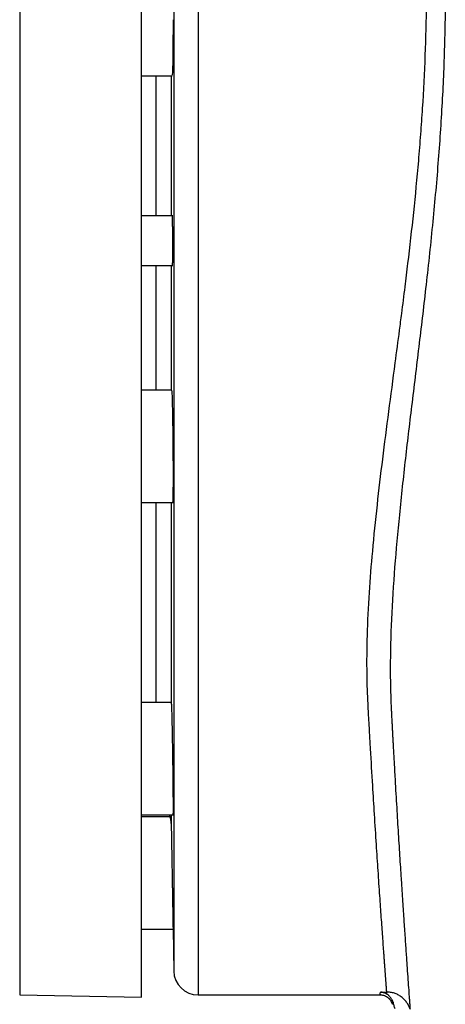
# Model space of a CAD drawing. Header units: inches. Extents: x -31 to 41.9, y -36.4 to 51.2.
# Tile 5 of 30: x -31 to -27.6, y -12.6 to -4.6. Entities that reach past the tile are written whole.
import ezdxf

# ---------------------------------------------------------------- set-up
doc = ezdxf.new("R2010")
doc.units = ezdxf.units.IN
doc.header["$MEASUREMENT"] = 0

msp = doc.modelspace()

# ---------------------------------------------------------------- linework, layer by layer
at = {"color": 7, "linetype": 'Continuous', "lineweight": 25}
for p, q in [((-31.0236, 3.2283), (-31.0236, -12.5197)), ((-30.0394, -12.5369), (-30.0394, 3.2455)), ((-30.0394, -5.0984), (-29.7926, -5.0984)), ((-29.9213, -6.2281), (-29.9213, -5.0984)), ((-29.7998, -5.0984), (-29.7998, -6.2281)), ((-29.7876, -6.2281), (-30.0394, -6.2281)), ((-30.0394, -6.6297), (-29.7876, -6.6297)), ((-29.9213, -7.6378), (-29.9213, -6.6297)), ((-29.7998, -6.6297), (-29.7998, -7.6378)), ((-29.7966, -7.6378), (-30.0394, -7.6378)), ((-30.0394, -8.5433), (-29.7812, -8.5433)), ((-29.9213, -10.1596), (-29.9213, -8.5433)), ((-29.7998, -8.5433), (-29.7998, -10.16)), ((-29.7996, -10.1596), (-30.0394, -10.1596)), ((-30.0394, -11.0651), (-29.7811, -11.0651)), ((-29.8088, -11.0827), (-30.0394, -11.0827)), ((-29.8153, -11.0651), (-29.8087, -11.083)), ((-30.0394, -11.9882), (-29.7849, -11.9882)), ((-29.7849, -11.9882), (-29.779, -12.3263)), ((-31.0236, -12.5197), (-30.0394, -12.5369)), ((-29.5822, -12.5197), (-28.1136, -12.5197)), ((-28.1136, -12.5197), (-28.1095, -12.496)), ((-28.1123, -12.5193), (-28.0963, -12.5211)), ((-28.1095, -12.496), (-28.0588, -12.496))]:
    msp.add_line(p, q, dxfattribs=at)
at = {"color": 8, "linetype": 'Continuous', "lineweight": 25}
for p, q in [((-29.5822, 3.2283), (-29.5822, -12.5197)), ((-29.779, 3.0349), (-29.779, -12.3263)), ((-29.7998, -11.0651), (-29.7998, -11.1349))]:
    msp.add_line(p, q, dxfattribs=at)
at = {"color": 7, "linetype": 'Continuous', "lineweight": 25, "flags": 128}
msp.add_lwpolyline([(-28.0588, -12.5125), (-28.0588, -12.5092), (-28.0588, -12.5062), (-28.0588, -12.5035), (-28.0588, -12.5012), (-28.0588, -12.4993), (-28.0588, -12.4978), (-28.0588, -12.4967), (-28.0588, -12.496)], dxfattribs=at)
at = {"color": 7, "linetype": 'Continuous', "lineweight": 25}
msp.add_arc((-29.5822, -12.3228), 0.1969, 181, 270, dxfattribs=at)
for points, knots in [([(-28.0588, -12.496), (-28.0589, -12.4946), (-28.059, -12.4918), (-28.0594, -12.4872), (-28.0597, -12.4822), (-28.0601, -12.4768), (-28.0605, -12.471), (-28.0609, -12.4649), (-28.0614, -12.4583), (-28.0619, -12.4514), (-28.0625, -12.4441), (-28.063, -12.4364), (-28.0636, -12.4284), (-28.0642, -12.4199), (-28.0649, -12.411), (-28.0656, -12.4017), (-28.0663, -12.3921), (-28.067, -12.382), (-28.0678, -12.3715), (-28.0686, -12.3606), (-28.0694, -12.3493), (-28.0703, -12.3376), (-28.0712, -12.3254), (-28.0721, -12.3128), (-28.0731, -12.2998), (-28.0741, -12.2864), (-28.0751, -12.2726), (-28.0761, -12.2583), (-28.0772, -12.2436), (-28.0783, -12.2284), (-28.0794, -12.2129), (-28.0806, -12.1968), (-28.0829, -12.166), (-28.0863, -12.1178), (-28.0913, -12.0487), (-28.0967, -11.9734), (-28.1042, -11.8669), (-28.1146, -11.719), (-28.1279, -11.5233), (-28.1425, -11.3033), (-28.1572, -11.0732), (-28.1731, -10.8152), (-28.1862, -10.5931), (-28.1975, -10.3937), (-28.2039, -10.277), (-28.2083, -10.1962), (-28.211, -10.1455), (-28.2138, -10.0879), (-28.2163, -10.01), (-28.2194, -9.8555), (-28.217, -9.6129), (-28.2009, -9.2805), (-28.173, -8.9292), (-28.1363, -8.5695), (-28.0917, -8.1934), (-28.0423, -7.8105), (-27.9959, -7.4625), (-27.9609, -7.1967), (-27.9342, -6.9919), (-27.9114, -6.8119), (-27.8782, -6.5409), (-27.8398, -6.2025), (-27.8059, -5.8536), (-27.7831, -5.5725), (-27.7633, -5.2885), (-27.7455, -4.9364), (-27.7372, -4.5835), (-27.7367, -4.3044), (-27.7393, -4.0944), (-27.745, -3.8839), (-27.7521, -3.714), (-27.7588, -3.5842), (-27.764, -3.4941), (-27.7697, -3.4032), (-27.7761, -3.3113), (-27.783, -3.2187), (-27.7906, -3.1251), (-27.7987, -3.0308), (-27.8074, -2.9357), (-27.8136, -2.8722), (-27.8167, -2.8402)], [0, 0, 0, 0, 0.003889, 0.007788, 0.011699, 0.01562, 0.019553, 0.023496, 0.027451, 0.031416, 0.035392, 0.03938, 0.043378, 0.047388, 0.051408, 0.05544, 0.059482, 0.063535, 0.0676, 0.071675, 0.075762, 0.079859, 0.083968, 0.088087, 0.092218, 0.096359, 0.100511, 0.104675, 0.108849, 0.113035, 0.117231, 0.121439, 0.125658, 0.140962, 0.156443, 0.1721, 0.187933, 0.218437, 0.250568, 0.280856, 0.313318, 0.341667, 0.375699, 0.389601, 0.406982, 0.412855, 0.414827, 0.422686, 0.430529, 0.438448, 0.468946, 0.500977, 0.530885, 0.563064, 0.594208, 0.625543, 0.656958, 0.67762, 0.688207, 0.704814, 0.71937, 0.750531, 0.781788, 0.797761, 0.813232, 0.844889, 0.875609, 0.891, 0.906454, 0.921975, 0.937565, 0.94418, 0.950875, 0.95765, 0.964506, 0.971442, 0.97846, 0.985558, 0.992738, 1, 1, 1, 1]), ([(-27.6613, -2.8083), (-27.6597, -2.8266), (-27.6563, -2.863), (-27.6515, -2.9179), (-27.6468, -2.9727), (-27.6423, -3.0275), (-27.638, -3.0824), (-27.6338, -3.1373), (-27.6297, -3.1923), (-27.6258, -3.2472), (-27.6221, -3.3022), (-27.6186, -3.3572), (-27.6152, -3.4122), (-27.612, -3.4673), (-27.609, -3.5224), (-27.6061, -3.5776), (-27.6035, -3.6328), (-27.601, -3.688), (-27.5987, -3.7433), (-27.5941, -3.8626), (-27.5887, -4.0465), (-27.5854, -4.2957), (-27.5859, -4.5464), (-27.5917, -4.8756), (-27.6081, -5.2863), (-27.641, -5.7798), (-27.686, -6.2822), (-27.7392, -6.7774), (-27.797, -7.265), (-27.8544, -7.7332), (-27.9096, -8.1954), (-27.9581, -8.6393), (-27.9972, -9.0723), (-28.0234, -9.487), (-28.0317, -9.8202), (-28.0289, -10.0439), (-28.0252, -10.1538), (-28.0226, -10.2111), (-28.021, -10.242), (-28.0202, -10.2573), (-28.0199, -10.262)], [0, 0, 0, 0, 0.006993, 0.013977, 0.020951, 0.027917, 0.034875, 0.041825, 0.048768, 0.055705, 0.062637, 0.069563, 0.076485, 0.083403, 0.090317, 0.097228, 0.104138, 0.111046, 0.117952, 0.124859, 0.155716, 0.186657, 0.217736, 0.249009, 0.309171, 0.370688, 0.433934, 0.499278, 0.560777, 0.624389, 0.685985, 0.749604, 0.810978, 0.874148, 0.936871, 0.968435, 0.984217, 0.992108, 0.997589, 1, 1, 1, 1]), ([(-29.7849, -4.6457), (-29.785, -4.6958), (-29.7852, -4.7959), (-29.7864, -4.9302), (-29.7883, -5.0316), (-29.7904, -5.0914), (-29.792, -5.0929), (-29.7926, -5.0935)], [0, 0, 0, 0, 0.211391, 0.422606, 0.633987, 0.845204, 1, 1, 1, 1]), ([(-29.7937, -6.2281), (-29.7937, -6.2281), (-29.7936, -6.2282), (-29.7934, -6.2287), (-29.7933, -6.2295), (-29.7932, -6.2306), (-29.793, -6.2321), (-29.7928, -6.2342), (-29.7926, -6.2377), (-29.7922, -6.2456), (-29.7917, -6.2609), (-29.791, -6.2859), (-29.7905, -6.3164), (-29.7901, -6.3445), (-29.7899, -6.3668), (-29.7897, -6.382), (-29.7896, -6.3975), (-29.7895, -6.4131), (-29.7895, -6.4236), (-29.7895, -6.4289)], [0, 0, 0, 0, 0.024582, 0.04932, 0.074254, 0.099423, 0.124868, 0.155768, 0.187058, 0.250006, 0.375433, 0.499719, 0.623483, 0.74896, 0.799821, 0.850061, 0.899973, 0.949853, 1, 1, 1, 1]), ([(-29.7895, -6.4289), (-29.7894, -6.4552), (-29.7893, -6.5078), (-29.7897, -6.5744), (-29.7906, -6.6204), (-29.7915, -6.6266), (-29.7919, -6.6296)], [0, 0, 0, 0, 0.250322, 0.500524, 0.751166, 1, 1, 1, 1]), ([(-29.7966, -7.6394), (-29.796, -7.6413), (-29.7948, -7.6453), (-29.7927, -7.6897), (-29.7906, -7.7617), (-29.7887, -7.8573), (-29.7871, -7.9695), (-29.7863, -8.0501), (-29.7859, -8.0906)], [0, 0, 0, 0, 0.150909, 0.320946, 0.490557, 0.659899, 0.829498, 1, 1, 1, 1]), ([(-29.7859, -8.0906), (-29.7857, -8.1201), (-29.7853, -8.1795), (-29.785, -8.2651), (-29.7849, -8.344), (-29.7851, -8.4128), (-29.7857, -8.4691), (-29.7864, -8.5112), (-29.7875, -8.536), (-29.7882, -8.5462), (-29.7887, -8.5433), (-29.7887, -8.5433)], [0, 0, 0, 0, 0.124693, 0.250771, 0.376036, 0.500082, 0.623943, 0.749865, 0.875978, 0.999616, 1, 1, 1, 1]), ([(-29.7996, -10.1611), (-29.7994, -10.1616), (-29.7988, -10.1629), (-29.7977, -10.1873), (-29.7963, -10.2274), (-29.7948, -10.2836), (-29.7932, -10.353), (-29.7916, -10.4333), (-29.7901, -10.521), (-29.7892, -10.5819), (-29.7887, -10.6124)], [0, 0, 0, 0, 0.102867, 0.232239, 0.359826, 0.487494, 0.61356, 0.742948, 0.871546, 1, 1, 1, 1]), ([(-28.0199, -10.262), (-28.0193, -10.274), (-28.018, -10.2982), (-28.0161, -10.3343), (-28.0142, -10.3703), (-28.0123, -10.4061), (-28.0104, -10.4419), (-28.0085, -10.4775), (-28.0049, -10.5423), (-27.9999, -10.6348), (-27.991, -10.792), (-27.9801, -10.9805), (-27.9672, -11.1946), (-27.9548, -11.3952), (-27.9389, -11.6449), (-27.9242, -11.8663), (-27.9111, -12.0581), (-27.9022, -12.1869), (-27.8943, -12.3002), (-27.8872, -12.399), (-27.8813, -12.4822), (-27.8776, -12.5339), (-27.8755, -12.5641), (-27.8744, -12.5793), (-27.8734, -12.5931), (-27.8725, -12.6057), (-27.8718, -12.6168), (-27.8711, -12.6268), (-27.8707, -12.6323), (-27.8706, -12.635)], [0, 0, 0, 0, 0.008853, 0.017735, 0.026647, 0.035591, 0.044566, 0.053574, 0.062615, 0.094047, 0.125301, 0.187708, 0.250041, 0.313133, 0.375236, 0.500452, 0.563057, 0.624741, 0.687268, 0.749056, 0.811999, 0.874377, 0.892388, 0.910392, 0.928379, 0.946342, 0.964272, 0.982161, 1, 1, 1, 1]), ([(-29.7887, -10.6124), (-29.7883, -10.6419), (-29.7874, -10.7013), (-29.7864, -10.7868), (-29.7857, -10.8658), (-29.7851, -10.9346), (-29.7849, -10.9909), (-29.785, -11.033), (-29.7853, -11.0578), (-29.7857, -11.068), (-29.7859, -11.0651), (-29.7859, -11.0651)], [0, 0, 0, 0, 0.1244306, 0.2507734, 0.3759893, 0.5000852, 0.6238985, 0.7498669, 0.875717, 0.9996129, 1, 1, 1, 1]), ([(-29.7998, -11.1349), (-29.7998, -11.1329), (-29.7999, -11.129), (-29.8003, -11.1233), (-29.8008, -11.1176), (-29.8015, -11.1113), (-29.8028, -11.1036), (-29.8045, -11.0957), (-29.8062, -11.0897), (-29.8075, -11.086), (-29.8082, -11.084), (-29.8087, -11.0829), (-29.8088, -11.0827), (-29.8088, -11.0827)], [0, 0, 0, 0, 0.057332, 0.11821, 0.18264, 0.250628, 0.350745, 0.499976, 0.642545, 0.749327, 0.838537, 0.922089, 1, 1, 1, 1]), ([(-29.7998, -11.1349), (-29.7997, -11.137), (-29.7997, -11.1413), (-29.7995, -11.1483), (-29.7994, -11.1555), (-29.7993, -11.1631), (-29.7991, -11.1711), (-29.799, -11.1794), (-29.7988, -11.188), (-29.7986, -11.197), (-29.7983, -11.217), (-29.7977, -11.2503), (-29.7967, -11.3005), (-29.7958, -11.3551), (-29.7949, -11.4035), (-29.7942, -11.4434), (-29.7937, -11.4704), (-29.7933, -11.4942), (-29.7929, -11.5147), (-29.7927, -11.5285), (-29.7926, -11.5354)], [0, 0, 0, 0, 0.027856, 0.055646, 0.083397, 0.111139, 0.138899, 0.166707, 0.19459, 0.222576, 0.250694, 0.374968, 0.499562, 0.623394, 0.748879, 0.811553, 0.874146, 0.915895, 0.957817, 1, 1, 1, 1]), ([(-29.7926, -11.5354), (-29.7925, -11.54), (-29.7923, -11.549), (-29.7921, -11.5625), (-29.7919, -11.576), (-29.7916, -11.5895), (-29.7914, -11.6029), (-29.7912, -11.6163), (-29.791, -11.6297), (-29.7907, -11.643), (-29.7905, -11.6563), (-29.7903, -11.6695), (-29.79, -11.6827), (-29.7898, -11.6959), (-29.7892, -11.732), (-29.7882, -11.7887), (-29.7871, -11.8574), (-29.7862, -11.9139), (-29.7856, -11.9458), (-29.7854, -11.9626), (-29.7852, -11.9705), (-29.7851, -11.977), (-29.785, -11.982), (-29.785, -11.9855), (-29.7849, -11.9878), (-29.7849, -11.9881), (-29.7849, -11.9882)], [0, 0, 0, 0, 0.019103, 0.038174, 0.057229, 0.076285, 0.095362, 0.114475, 0.133644, 0.152887, 0.17222, 0.191663, 0.211233, 0.230947, 0.250823, 0.375538, 0.499796, 0.623509, 0.748985, 0.785412, 0.821493, 0.85732, 0.892988, 0.928593, 0.964232, 1, 1, 1, 1]), ([(-28.0118, -12.5951), (-28.0125, -12.5931), (-28.0138, -12.5889), (-28.0163, -12.5829), (-28.0192, -12.5769), (-28.0224, -12.5711), (-28.0261, -12.5654), (-28.0302, -12.5599), (-28.0347, -12.5546), (-28.0395, -12.5496), (-28.0447, -12.5449), (-28.0498, -12.5408), (-28.0552, -12.537), (-28.0614, -12.5333), (-28.069, -12.5293), (-28.0781, -12.5256), (-28.0887, -12.5224), (-28.1007, -12.5201), (-28.1092, -12.5198), (-28.1136, -12.5197)], [0, 0, 0, 0, 0.0473538, 0.0955096, 0.144395, 0.1939295, 0.2440252, 0.2945879, 0.3455176, 0.3967097, 0.4480564, 0.499448, 0.5420016, 0.5949521, 0.6580781, 0.7309668, 0.8129511, 0.9030605, 1, 1, 1, 1]), ([(-28.0588, -12.5125), (-28.0606, -12.5114), (-28.0644, -12.5092), (-28.0704, -12.5062), (-28.0769, -12.5035), (-28.0849, -12.5006), (-28.0959, -12.4976), (-28.1045, -12.4966), (-28.1095, -12.496)], [0, 0, 0, 0, 0.112884, 0.233848, 0.362914, 0.500098, 0.709052, 1, 1, 1, 1]), ([(-27.8706, -12.635), (-27.8767, -12.6149), (-27.8859, -12.5963), (-27.9041, -12.5706), (-27.9108, -12.5625), (-27.9254, -12.5477), (-27.9332, -12.5408), (-27.9501, -12.5284), (-27.9591, -12.5228), (-27.9776, -12.5132), (-27.9872, -12.5092), (-28.007, -12.5026), (-28.0173, -12.5001), (-28.0379, -12.4969), (-28.0483, -12.496), (-28.0588, -12.496)], [0, 0, 0, 0, 0.25, 0.25, 0.375, 0.375, 0.5, 0.5, 0.625, 0.625, 0.75, 0.75, 0.875, 0.875, 1, 1, 1, 1]), ([(-28.0075, -12.5782), (-28.0081, -12.5764), (-28.0092, -12.5729), (-28.011, -12.5682), (-28.0126, -12.5643), (-28.0141, -12.5612), (-28.0153, -12.5589), (-28.0177, -12.5544), (-28.0218, -12.5476), (-28.0286, -12.5383), (-28.0363, -12.5299), (-28.0443, -12.5226), (-28.0518, -12.5169), (-28.0566, -12.5139), (-28.0588, -12.5125)], [0, 0, 0, 0, 0.062851, 0.117709, 0.164142, 0.201788, 0.230358, 0.249633, 0.373626, 0.499034, 0.645126, 0.778016, 0.896606, 1, 1, 1, 1]), ([(-28.0075, -12.5782), (-28.0075, -12.5793), (-28.0075, -12.5815), (-28.0075, -12.5843), (-28.0077, -12.5869), (-28.008, -12.589), (-28.0084, -12.5909), (-28.0089, -12.5924), (-28.0094, -12.5936), (-28.0101, -12.5944), (-28.0109, -12.595), (-28.0115, -12.5951), (-28.0118, -12.5951)], [0, 0, 0, 0, 0.1000107, 0.2000068, 0.299993, 0.3999737, 0.4999536, 0.5999372, 0.699929, 0.7999337, 0.8999559, 1, 1, 1, 1]), ([(-27.9911, -12.6325), (-27.9926, -12.6276), (-27.9954, -12.6185), (-27.9996, -12.6046), (-28.0036, -12.5914), (-28.0062, -12.5825), (-28.0075, -12.5782)], [0, 0, 0, 0, 0.2675973, 0.5006535, 0.7602148, 1, 1, 1, 1])]:
    msp.add_open_spline(points, degree=3, knots=knots, dxfattribs=at)

doc.saveas('drawing.dxf')
